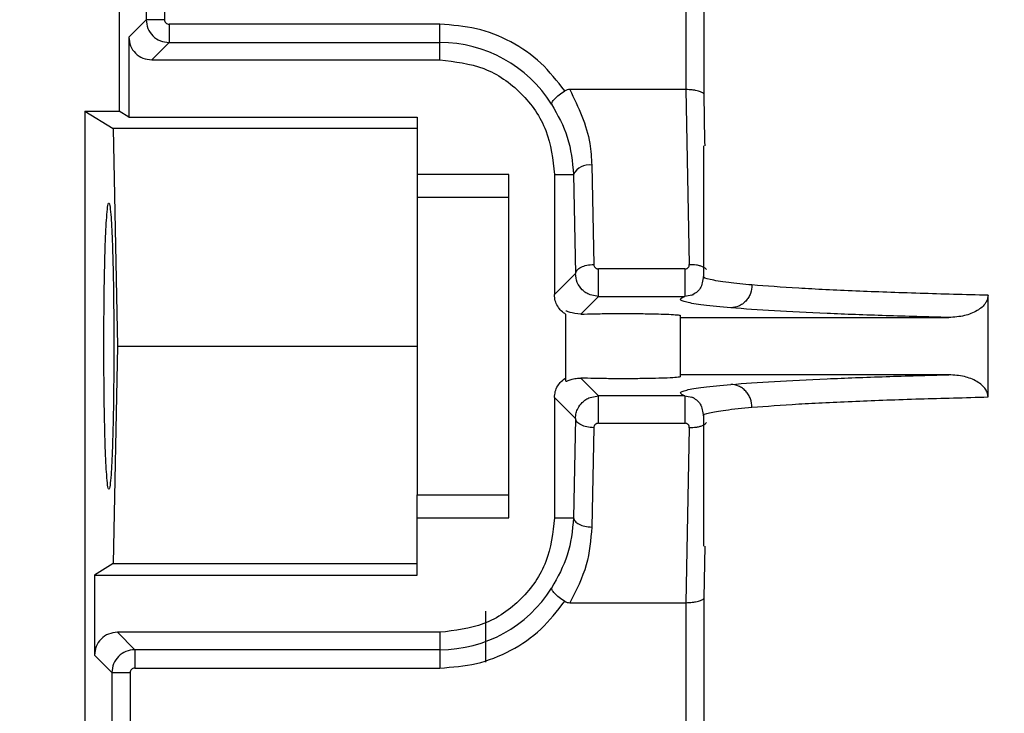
# Model space of a CAD drawing. Header units: inches. Extents: x 170 to 312, y 215 to 248.
# Tile 94 of 256: x 176.5076 to 176.6134, y 244.0314 to 244.1059. Entities that reach past the tile are written whole.
import ezdxf

# ---------------------------------------------------------------- set-up
doc = ezdxf.new("R2010")
doc.units = ezdxf.units.IN
doc.header["$LTSCALE"] = 0.25
doc.header["$MEASUREMENT"] = 0
doc.layers.add('ANNOTATIONS', color=1, linetype='Continuous')
doc.layers.add('STANDARD MOTOR LH', color=7, linetype='Continuous')
doc.styles.add('ARIAL', font='arial.ttf', dxfattribs={"height": 0.09375})
doc.dimstyles.new('STANDARD$0', dxfattribs={"dimtxt": 0.09375, "dimasz": 0.09375, "dimexe": 0.03125, "dimexo": 0.046875, "dimgap": 0.09, "dimtad": 0, "dimtih": 1, "dimtoh": 1, "dimdec": 4, "dimzin": 0, "dimdsep": 46, "dimtxsty": 'ARIAL', "dimcen": 0.09, "dimadec": 0, "dimazin": 0, "dimtfac": 1, "dimtdec": 4, "dimtofl": 0, "dimtmove": 0, "dimatfit": 1, "dimfxl": 1, "dimtolj": 1, "dimtzin": 0, "dimarcsym": 0})

# ---------------------------------------------------------------- blocks, each defined once
blk = doc.blocks.new('*D21')
at = {"layer": 'ANNOTATIONS', "color": 0, "lineweight": -2, "transparency": 16777216}
for p, q in [((176.2378867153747, 244.6685519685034), (176.2378867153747, 245.2761724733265)), ((177.4385740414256, 243.2752990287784), (177.4385740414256, 245.2761724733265)), ((176.3316367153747, 245.2449224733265), (176.6571342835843, 245.2449224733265)), ((177.3448240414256, 245.2449224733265), (177.0193264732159, 245.2449224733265))]:
    blk.add_line(p, q, dxfattribs=at)
at = {"layer": 'ANNOTATIONS', "color": 0, "transparency": 16777216}
for points in [[(176.3316367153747, 245.2605474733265), (176.3316367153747, 245.2292974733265), (176.2378867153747, 245.2449224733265)], [(177.3448240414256, 245.2605474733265), (177.3448240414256, 245.2292974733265), (177.4385740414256, 245.2449224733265)]]:
    blk.add_solid(points, dxfattribs=at)
at = {"layer": 'defpoints', "color": 0, "transparency": 16777216}
for p in [(176.2378867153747, 245.2449224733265), (176.2378867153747, 244.6216769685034), (177.4385740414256, 243.2284240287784)]:
    blk.add_point(p, dxfattribs=at)
at = {"layer": 'ANNOTATIONS', "color": 0, "transparency": 16777216, "insert": (176.8382303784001, 245.2449224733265), "char_height": 0.09375, "attachment_point": 5, "style": 'ARIAL'}
blk.add_mtext('\\A1;20"', dxfattribs=at)
blk = doc.blocks.new('*D22')
at = {"layer": 'ANNOTATIONS', "color": 0, "lineweight": -2, "transparency": 16777216}
for p, q in [((176.3760740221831, 244.2732890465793), (176.3760740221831, 244.8424586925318)), ((177.4385740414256, 243.2752990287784), (177.4385740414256, 244.8424586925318)), ((176.4698240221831, 244.8112086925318), (176.6222140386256, 244.8112086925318)), ((177.3448240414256, 244.8112086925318), (177.192434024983, 244.8112086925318))]:
    blk.add_line(p, q, dxfattribs=at)
at = {"layer": 'ANNOTATIONS', "color": 0, "transparency": 16777216}
for points in [[(176.4698240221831, 244.8268336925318), (176.4698240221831, 244.7955836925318), (176.3760740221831, 244.8112086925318)], [(177.3448240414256, 244.8268336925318), (177.3448240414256, 244.7955836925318), (177.4385740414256, 244.8112086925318)]]:
    blk.add_solid(points, dxfattribs=at)
at = {"layer": 'defpoints', "color": 0, "transparency": 16777216}
for p in [(177.4385740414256, 244.8112086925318), (176.3760740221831, 244.2264140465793), (177.4385740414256, 243.2284240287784)]:
    blk.add_point(p, dxfattribs=at)
at = {"layer": 'ANNOTATIONS', "color": 0, "transparency": 16777216, "insert": (176.9073240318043, 244.8112086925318), "char_height": 0.09375, "attachment_point": 5, "style": 'ARIAL'}
blk.add_mtext('\\A1;17 3/8"', dxfattribs=at)

msp = doc.modelspace()

# ---------------------------------------------------------------- linework, layer by layer
at = {"layer": 'STANDARD MOTOR LH'}
for p, q in [((176.5182925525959, 244.2099852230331), (176.5182925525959, 244.096055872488)), ((176.5211906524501, 244.1754655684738), (176.5211906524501, 244.1059047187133)), ((176.5231579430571, 244.1754655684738), (176.5231579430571, 244.1059047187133)), ((176.5791435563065, 244.1754655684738), (176.5791377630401, 244.0983942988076)), ((176.5811100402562, 244.097866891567), (176.5811100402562, 244.1754655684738)), ((176.5211906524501, 244.1059047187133), (176.5193236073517, 244.1040379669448)), ((176.5231579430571, 244.1059047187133), (176.5211906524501, 244.1059047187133)), ((176.5527413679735, 244.1054130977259), (176.523649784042, 244.1054130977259)), ((176.5527413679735, 244.101578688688), (176.5527413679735, 244.1054130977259)), ((176.5193236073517, 244.1040379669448), (176.5193236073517, 244.0954269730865)), ((176.523649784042, 244.1034460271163), (176.5217827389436, 244.101578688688)), ((176.523649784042, 244.1034460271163), (176.5527413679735, 244.1034460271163)), ((176.5217827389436, 244.101578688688), (176.5527413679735, 244.101578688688)), ((176.5791377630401, 244.0983942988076), (176.5666894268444, 244.0983942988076)), ((176.5791377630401, 244.0983942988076), (176.5795215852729, 244.0795977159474)), ((176.581206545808, 244.0928069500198), (176.5811100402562, 244.097866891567)), ((176.5146015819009, 244.096055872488), (176.5146015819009, 243.9834687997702)), ((176.5146015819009, 244.096055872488), (176.5176506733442, 244.0941967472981)), ((176.5146015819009, 244.096055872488), (176.5182925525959, 244.096055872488)), ((176.5193236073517, 244.0954269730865), (176.5182925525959, 244.096055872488)), ((176.5193236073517, 244.0954269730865), (176.5502806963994, 244.0954269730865)), ((176.5502806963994, 244.0954269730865), (176.5502806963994, 244.0867954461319)), ((176.5176506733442, 244.0941967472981), (176.518121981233, 244.0708206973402)), ((176.5502806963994, 244.0941967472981), (176.5176506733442, 244.0941967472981)), ((176.5812154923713, 244.0923370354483), (176.581206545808, 244.0928069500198)), ((176.5810386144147, 244.0923370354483), (176.5810386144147, 244.0783340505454)), ((176.5690519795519, 244.0902596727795), (176.5692670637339, 244.0795953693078)), ((176.5601232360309, 244.0892758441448), (176.5502806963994, 244.0892758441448)), ((176.5601232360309, 244.0523661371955), (176.5601232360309, 244.0892758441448)), ((176.5650445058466, 244.0892758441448), (176.5650445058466, 244.0763558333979)), ((176.5650445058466, 244.0892758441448), (176.5670846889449, 244.0892758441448)), ((176.5670846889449, 244.0892758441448), (176.5672996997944, 244.0786109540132)), ((176.5601232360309, 244.0867954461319), (176.5502806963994, 244.0867954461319)), ((176.5790565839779, 244.0791131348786), (176.569768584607, 244.0791131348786)), ((176.5672996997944, 244.0786109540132), (176.5650445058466, 244.0763558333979)), ((176.569768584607, 244.0761616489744), (176.5678624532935, 244.0742555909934)), ((176.569768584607, 244.0761616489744), (176.5688582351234, 244.0763364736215)), ((176.569768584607, 244.0761616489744), (176.5790565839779, 244.0761616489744)), ((176.5799762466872, 244.0763388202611), (176.5790565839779, 244.0761616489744)), ((176.6116123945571, 244.0653547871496), (176.6116123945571, 244.0762871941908)), ((176.5662748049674, 244.0670619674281), (176.5662748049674, 244.074225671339)), ((176.5785779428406, 244.0675301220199), (176.5785779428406, 244.0741112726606)), ((176.5785779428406, 244.073896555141), (176.6074110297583, 244.073896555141)), ((176.518121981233, 244.0708206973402), (176.5176506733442, 244.0474446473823)), ((176.518121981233, 244.0708206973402), (176.5502806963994, 244.0708206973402)), ((176.5678624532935, 244.067386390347), (176.569768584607, 244.0654803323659)), ((176.6074110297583, 244.0677448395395), (176.5785779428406, 244.0677448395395)), ((176.5650445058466, 244.0652861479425), (176.5650445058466, 244.0523661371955)), ((176.5650445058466, 244.0652861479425), (176.5672996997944, 244.0630304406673)), ((176.5688584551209, 244.0653055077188), (176.569768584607, 244.0654803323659)), ((176.5790565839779, 244.0654803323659), (176.569768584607, 244.0654803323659)), ((176.5790565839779, 244.0654803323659), (176.5799763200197, 244.0653031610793)), ((176.5672996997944, 244.0630304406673), (176.5670846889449, 244.0523661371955)), ((176.5810386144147, 244.0633061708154), (176.5810386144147, 244.049304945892)), ((176.5692670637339, 244.0620466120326), (176.5690519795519, 244.051381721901)), ((176.569768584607, 244.0625288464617), (176.5790565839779, 244.0625288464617)), ((176.5795215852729, 244.0620436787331), (176.5791377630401, 244.0432476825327)), ((176.5502806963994, 244.046214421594), (176.5502806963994, 244.0548465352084)), ((176.5502806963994, 244.0548465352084), (176.5601232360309, 244.0548465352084)), ((176.5502806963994, 244.0523661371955), (176.5601232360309, 244.0523661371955)), ((176.5650445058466, 244.0523661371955), (176.5670846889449, 244.0523661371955)), ((176.5811100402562, 244.0437750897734), (176.5812154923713, 244.049304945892)), ((176.5176506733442, 244.0474446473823), (176.5156327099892, 244.046214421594)), ((176.5176506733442, 244.0474446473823), (176.5502806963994, 244.0474446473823)), ((176.5156327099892, 244.046214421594), (176.5156327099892, 244.0376040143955)), ((176.5156327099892, 244.046214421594), (176.5502806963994, 244.046214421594)), ((176.5666894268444, 244.0432476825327), (176.5791377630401, 244.0432476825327)), ((176.5791377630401, 244.0432476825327), (176.5791435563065, 244.0166291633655)), ((176.5811100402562, 244.0166291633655), (176.5811100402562, 244.0437750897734)), ((176.5576625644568, 244.0368489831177), (176.5576625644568, 244.0423547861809)), ((176.5180918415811, 244.0400632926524), (176.5199588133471, 244.0381959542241)), ((176.5527413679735, 244.0400632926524), (176.5180918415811, 244.0400632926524)), ((176.5527413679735, 244.0400632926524), (176.5527413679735, 244.0362288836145)), ((176.5156327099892, 244.0376040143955), (176.5174996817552, 244.0357366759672)), ((176.5527413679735, 244.0381959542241), (176.5199588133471, 244.0381959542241)), ((176.5174996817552, 244.0357366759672), (176.5174996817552, 243.9834687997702)), ((176.5174996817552, 244.0357366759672), (176.5194670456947, 244.0357366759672)), ((176.5194670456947, 244.0357366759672), (176.5194670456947, 243.9834687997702)), ((176.5199588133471, 244.0362288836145), (176.5527413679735, 244.0362288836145))]:
    msp.add_line(p, q, dxfattribs=at)
for centre, radius, start, end in [((176.5527413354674, 244.0892756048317), 0.0141701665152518, 32.16558920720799, 90), ((176.5687280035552, 244.0884486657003), 0.001839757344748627, 79.8574891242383, 153.281155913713), ((176.5527413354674, 244.0523661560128), 0.01417016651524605, 270, 327.8344107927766)]:
    msp.add_arc(centre, radius, start, end, dxfattribs=at)
for points, knots in [([(176.5211906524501, 244.1059047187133), (176.521227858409, 244.1055827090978), (176.5213022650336, 244.1049387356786), (176.5218709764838, 244.1041263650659), (176.5226834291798, 244.1035574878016), (176.5233276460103, 244.1034831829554), (176.523649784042, 244.1034460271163)], [0, 0, 0, 0, 0.2499754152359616, 0.4999152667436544, 0.7499346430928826, 0.9999999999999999, 0.9999999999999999, 0.9999999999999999, 0.9999999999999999]), ([(176.5231579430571, 244.1059047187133), (176.5231650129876, 244.1058399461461), (176.523179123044, 244.1057106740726), (176.5232940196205, 244.1055496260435), (176.5234550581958, 244.1054337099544), (176.5235844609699, 244.10542001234), (176.523649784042, 244.1054130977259)], [0, 0, 0, 0, 0.2505282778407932, 0.5000004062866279, 0.7475980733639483, 1, 1, 1, 1]), ([(176.523649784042, 244.1054130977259), (176.523649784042, 244.1051608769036), (176.523649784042, 244.1046563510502), (176.523649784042, 244.104014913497), (176.523649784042, 244.1035575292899), (176.523649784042, 244.1034831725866), (176.523649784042, 244.1034460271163)], [0, 0, 0, 0, 0.2500259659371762, 0.5001354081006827, 0.7502887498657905, 1, 1, 1, 1]), ([(176.566154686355, 244.0982476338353), (176.5653429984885, 244.0992932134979), (176.5637196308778, 244.1013843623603), (176.5604119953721, 244.1036348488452), (176.5567023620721, 244.1051325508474), (176.5540617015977, 244.1053195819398), (176.5527413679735, 244.1054130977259)], [0, 0, 0, 0, 0.2500016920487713, 0.5000008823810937, 0.7499997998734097, 1, 1, 1, 1]), ([(176.5193236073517, 244.1040379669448), (176.5193605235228, 244.1037155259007), (176.519434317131, 244.1030709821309), (176.5200033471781, 244.1022584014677), (176.5208158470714, 244.1016894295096), (176.5214604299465, 244.101615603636), (176.5217827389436, 244.101578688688)], [0, 0, 0, 0, 0.2501211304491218, 0.4999798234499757, 0.749976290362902, 1, 1, 1, 1]), ([(176.5527413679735, 244.101578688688), (176.5543535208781, 244.1013938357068), (176.5575778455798, 244.1010241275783), (176.5616446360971, 244.0981789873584), (176.5644895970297, 244.0941122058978), (176.5648595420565, 244.0908879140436), (176.5650445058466, 244.0892758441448)], [0, 0, 0, 0, 0.2499978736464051, 0.4999986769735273, 0.750011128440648, 1, 1, 1, 1]), ([(176.5647365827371, 244.0968191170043), (176.5647367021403, 244.0968859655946), (176.564736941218, 244.0970198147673), (176.5650378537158, 244.0973857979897), (176.565524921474, 244.0978172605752), (176.5659471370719, 244.0981057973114), (176.566154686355, 244.0982476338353)], [0, 0, 0, 0, 0.2493850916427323, 0.4993372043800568, 0.7538882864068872, 1, 1, 1, 1]), ([(176.5666894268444, 244.0983942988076), (176.5665919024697, 244.0983888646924), (176.5664029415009, 244.0983783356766), (176.5662356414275, 244.0982902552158), (176.566154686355, 244.0982476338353)], [0, 0, 0, 0, 0.5161085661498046, 0.9999999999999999, 0.9999999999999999, 0.9999999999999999, 0.9999999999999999]), ([(176.5666894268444, 244.0983942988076), (176.5675978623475, 244.0964929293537), (176.5688549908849, 244.0938617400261), (176.569009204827, 244.0910418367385), (176.5690519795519, 244.0902596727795)], [0, 0, 0, 0, 0.7226273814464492, 1, 1, 1, 1]), ([(176.5811100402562, 244.097866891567), (176.5810926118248, 244.0979078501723), (176.5810600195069, 244.0979844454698), (176.5808701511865, 244.0981073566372), (176.5805814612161, 244.0982196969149), (176.5802048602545, 244.0983019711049), (176.5797503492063, 244.0983721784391), (176.5793779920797, 244.0983856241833), (176.5791377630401, 244.0983942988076)], [0, 0, 0, 0, 0.1555432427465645, 0.290876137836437, 0.4995439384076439, 0.6364959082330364, 0.7654825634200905, 1, 1, 1, 1]), ([(176.5647365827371, 244.0968191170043), (176.5653836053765, 244.0956561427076), (176.5667149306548, 244.0932631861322), (176.5669591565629, 244.0906295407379), (176.5670846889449, 244.0892758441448)], [0, 0, 0, 0, 0.4859989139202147, 1, 1, 1, 1]), ([(176.5166423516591, 244.0708206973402), (176.5166497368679, 244.0727809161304), (176.5166609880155, 244.0757672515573), (176.5167282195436, 244.0793414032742), (176.5168109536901, 244.0822696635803), (176.5169216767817, 244.084532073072), (176.5170542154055, 244.0859131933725), (176.5171793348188, 244.0863532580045), (176.5173045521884, 244.0859130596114), (176.5174370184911, 244.0845320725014), (176.5175479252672, 244.0822696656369), (176.5176304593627, 244.07934140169), (176.517697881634, 244.0757672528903), (176.5177090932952, 244.0727809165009), (176.5177164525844, 244.0708206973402)], [0, 0, 0, 0, 0.1212330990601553, 0.1846950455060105, 0.2498688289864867, 0.3548210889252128, 0.4224296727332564, 0.5000120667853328, 0.5775702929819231, 0.6451788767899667, 0.7501311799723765, 0.8153049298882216, 0.8787669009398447, 1, 1, 1, 1]), ([(176.5502806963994, 244.0867954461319), (176.5502806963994, 244.0864699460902), (176.5502806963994, 244.0858189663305), (176.5502806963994, 244.0820884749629), (176.5502806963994, 244.0769096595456), (176.5502806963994, 244.0708208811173), (176.5502806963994, 244.0647321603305), (176.5502806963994, 244.0595535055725), (176.5502806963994, 244.055823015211), (176.5502806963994, 244.0551720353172), (176.5502806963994, 244.0548465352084)], [0, 0, 0, 0, 0.1250078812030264, 0.2500079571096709, 0.3749972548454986, 0.5000059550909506, 0.6250027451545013, 0.749992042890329, 0.8749921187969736, 1, 1, 1, 1]), ([(176.5672996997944, 244.0786109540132), (176.5673357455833, 244.0787376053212), (176.5674078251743, 244.0789908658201), (176.5678658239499, 244.0793121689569), (176.5685082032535, 244.0795412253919), (176.5690141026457, 244.079577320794), (176.5692670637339, 244.0795953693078)], [0, 0, 0, 0, 0.2500101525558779, 0.4999371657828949, 0.7499573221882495, 1, 1, 1, 1]), ([(176.5692670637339, 244.0795953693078), (176.5692749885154, 244.0795323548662), (176.5692905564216, 244.0794085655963), (176.5693890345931, 244.0792749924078), (176.5694889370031, 244.079192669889), (176.5695745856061, 244.0791468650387), (176.5696688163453, 244.0791184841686), (176.5697349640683, 244.0791149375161), (176.569768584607, 244.0791131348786)], [0, 0, 0, 0, 0.2626240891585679, 0.5159141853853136, 0.641607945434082, 0.7607270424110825, 0.8783860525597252, 1, 1, 1, 1]), ([(176.569768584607, 244.0761616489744), (176.569768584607, 244.0761800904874), (176.569768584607, 244.0762169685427), (176.569768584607, 244.0764330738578), (176.569768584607, 244.0767525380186), (176.569768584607, 244.0771636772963), (176.569768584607, 244.0776394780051), (176.569768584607, 244.0781454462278), (176.569768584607, 244.0786555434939), (176.569768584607, 244.0789605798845), (176.569768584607, 244.0791131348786)], [0, 0, 0, 0, 0.1250047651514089, 0.2499758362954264, 0.3749368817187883, 0.5000830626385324, 0.6248986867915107, 0.7500256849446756, 0.8749826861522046, 0.9999999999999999, 0.9999999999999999, 0.9999999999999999, 0.9999999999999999]), ([(176.5790565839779, 244.0791131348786), (176.5790899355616, 244.0791151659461), (176.5791552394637, 244.0791191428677), (176.5792479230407, 244.0791472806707), (176.5793309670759, 244.0791932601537), (176.5794264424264, 244.0792751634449), (176.5795148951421, 244.0794117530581), (176.5795193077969, 244.07953440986), (176.5795215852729, 244.0795977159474)], [0, 0, 0, 0, 0.1227199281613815, 0.2402911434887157, 0.3586369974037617, 0.483293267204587, 0.7333153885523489, 1, 1, 1, 1]), ([(176.5790565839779, 244.0791131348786), (176.5790565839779, 244.0789605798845), (176.5790565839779, 244.0786555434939), (176.5790565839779, 244.0781454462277), (176.5790565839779, 244.0776394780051), (176.5790565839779, 244.0771636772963), (176.5790565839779, 244.0767525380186), (176.5790565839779, 244.0764330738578), (176.5790565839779, 244.0762169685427), (176.5790565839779, 244.0761800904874), (176.5790565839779, 244.0761616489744)], [0, 0, 0, 0, 0.1250173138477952, 0.2499743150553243, 0.3751013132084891, 0.4999169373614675, 0.6250631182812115, 0.7500241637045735, 0.874995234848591, 0.9999999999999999, 0.9999999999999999, 0.9999999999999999, 0.9999999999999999]), ([(176.5795215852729, 244.0795977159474), (176.5797827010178, 244.0795959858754), (176.5801856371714, 244.0795933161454), (176.5806659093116, 244.0794791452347), (176.5809883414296, 244.0793523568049), (176.5812308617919, 244.0792029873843), (176.5813222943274, 244.0790881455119), (176.5813617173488, 244.0790386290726)], [0, 0, 0, 0, 0.3247943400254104, 0.5012006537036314, 0.6819618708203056, 0.8628713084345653, 0.9999999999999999, 0.9999999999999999, 0.9999999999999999, 0.9999999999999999]), ([(176.5688582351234, 244.0763364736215), (176.5687096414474, 244.0764053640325), (176.5684074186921, 244.0765454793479), (176.5679019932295, 244.0769632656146), (176.5674144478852, 244.0776477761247), (176.567337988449, 244.0782895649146), (176.5672996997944, 244.0786109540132)], [0, 0, 0, 0, 0.1672285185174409, 0.340123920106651, 0.6695533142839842, 1, 1, 1, 1]), ([(176.5810386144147, 244.0783352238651), (176.5809700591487, 244.0778572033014), (176.5808317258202, 244.0768926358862), (176.5801265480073, 244.0764761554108), (176.5797708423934, 244.0762660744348)], [0, 0, 0, 0, 0.4955802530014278, 1, 1, 1, 1]), ([(176.5862574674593, 244.0773918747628), (176.5853630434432, 244.0774769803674), (176.5833704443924, 244.0776665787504), (176.5816666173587, 244.077971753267), (176.5808878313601, 244.0782034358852), (176.5810730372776, 244.0783232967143), (176.581089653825, 244.0783340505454)], [0, 0, 0, 0, 0.2810953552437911, 0.6262246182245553, 0.9664651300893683, 0.9999999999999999, 0.9999999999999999, 0.9999999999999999, 0.9999999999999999]), ([(176.5862574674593, 244.0773918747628), (176.5862237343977, 244.0770850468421), (176.5861718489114, 244.0766131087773), (176.5858865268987, 244.0760443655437), (176.585593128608, 244.0756522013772), (176.5852312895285, 244.0753343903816), (176.5847057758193, 244.075025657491), (176.5842700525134, 244.0749696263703), (176.583986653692, 244.0749331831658)], [0, 0, 0, 0, 0.2395527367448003, 0.3684607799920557, 0.4999479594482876, 0.631528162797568, 0.7603422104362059, 1, 1, 1, 1]), ([(176.6116123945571, 244.0762871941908), (176.6091225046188, 244.0763516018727), (176.6039781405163, 244.076484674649), (176.5971331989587, 244.0767396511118), (176.5908694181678, 244.0770401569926), (176.5878236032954, 244.0772724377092), (176.5862574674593, 244.0773918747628)], [0, 0, 0, 0, 0.227465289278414, 0.4699662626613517, 0.7274605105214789, 1, 1, 1, 1]), ([(176.5662748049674, 244.074225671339), (176.5661003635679, 244.0743440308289), (176.5657523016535, 244.0745801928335), (176.5653645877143, 244.0750943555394), (176.5650945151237, 244.0756934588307), (176.5650612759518, 244.076133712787), (176.5650445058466, 244.0763558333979)], [0, 0, 0, 0, 0.2446121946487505, 0.4880732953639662, 0.7417184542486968, 1, 1, 1, 1]), ([(176.583986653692, 244.0749331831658), (176.5829348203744, 244.0750311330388), (176.5808311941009, 244.0752270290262), (176.579092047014, 244.0755353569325), (176.5783359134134, 244.0758491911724), (176.5788163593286, 244.0760574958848), (176.5790565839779, 244.0761616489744)], [0, 0, 0, 0, 0.2500005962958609, 0.4999915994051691, 0.749994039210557, 1, 1, 1, 1]), ([(176.6116123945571, 244.0762871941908), (176.6115989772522, 244.0761447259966), (176.6115713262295, 244.0758511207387), (176.6113419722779, 244.0754107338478), (176.610962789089, 244.0749853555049), (176.610224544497, 244.0744708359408), (176.6090235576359, 244.0740038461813), (176.6079769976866, 244.0739342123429), (176.6074110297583, 244.073896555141)], [0, 0, 0, 0, 0.08103352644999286, 0.166997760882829, 0.2776752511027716, 0.4038083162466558, 0.6775861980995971, 1, 1, 1, 1]), ([(176.5678624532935, 244.0742555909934), (176.567432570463, 244.0743054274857), (176.5667624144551, 244.0743831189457), (176.5663415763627, 244.0746039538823), (176.5662966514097, 244.0745874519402), (176.5662748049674, 244.0745794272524)], [0, 0, 0, 0, 0.478923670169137, 0.7466071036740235, 1, 1, 1, 1]), ([(176.6074110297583, 244.073896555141), (176.6051086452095, 244.0739596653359), (176.6003644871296, 244.0740897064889), (176.5940685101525, 244.0743300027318), (176.5883081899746, 244.0746105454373), (176.5854521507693, 244.0748237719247), (176.583986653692, 244.0749331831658)], [0, 0, 0, 0, 0.229207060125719, 0.4722905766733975, 0.7292205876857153, 1, 1, 1, 1]), ([(176.5678624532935, 244.0742555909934), (176.5683295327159, 244.0742707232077), (176.5692525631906, 244.0743006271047), (176.5710239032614, 244.0743232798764), (176.5728436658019, 244.07432947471), (176.5746418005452, 244.0743146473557), (176.5761862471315, 244.0742853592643), (176.5774146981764, 244.074241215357), (176.5783616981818, 244.0741842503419), (176.5785007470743, 244.0741373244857), (176.5785779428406, 244.0741112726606)], [0, 0, 0, 0, 0.1284302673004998, 0.2538006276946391, 0.3761786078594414, 0.4955461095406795, 0.6227115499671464, 0.7298097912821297, 0.8499985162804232, 1, 1, 1, 1]), ([(176.5177164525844, 244.0708206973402), (176.5177090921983, 244.0688606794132), (176.5176978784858, 244.0658745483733), (176.5176304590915, 244.0623005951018), (176.5175479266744, 244.0593722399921), (176.5174370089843, 244.0571102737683), (176.5173045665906, 244.0557279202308), (176.5171792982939, 244.0552892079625), (176.5170543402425, 244.055727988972), (176.5169216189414, 244.0571093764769), (176.5168109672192, 244.0593722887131), (176.5167282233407, 244.0623004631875), (176.5166609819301, 244.0658742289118), (176.516649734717, 244.0688604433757), (176.5166423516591, 244.0708206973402)], [0, 0, 0, 0, 0.1212228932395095, 0.1846857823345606, 0.2498604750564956, 0.3548142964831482, 0.4224280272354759, 0.4999858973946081, 0.5775678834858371, 0.6451774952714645, 0.7501383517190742, 0.8153130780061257, 0.8787651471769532, 1, 1, 1, 1]), ([(176.5650445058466, 244.0652861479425), (176.5650615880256, 244.0655068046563), (176.5650956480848, 244.0659467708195), (176.5653631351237, 244.0665453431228), (176.5657505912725, 244.0670615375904), (176.5660990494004, 244.0672973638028), (176.5662748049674, 244.0674163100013)], [0, 0, 0, 0, 0.2567030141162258, 0.5118386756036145, 0.7537808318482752, 1, 1, 1, 1]), ([(176.5662748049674, 244.0670619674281), (176.5662955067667, 244.0670552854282), (176.5663380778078, 244.0670415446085), (176.5666770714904, 244.0671928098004), (176.5671739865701, 244.0673578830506), (176.5676339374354, 244.0673769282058), (176.5678624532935, 244.067386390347)], [0, 0, 0, 0, 0.252830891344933, 0.5199197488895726, 0.7614833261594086, 1, 1, 1, 1]), ([(176.5785779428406, 244.0675301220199), (176.5784973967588, 244.0675036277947), (176.5783460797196, 244.0674538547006), (176.5772866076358, 244.0673941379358), (176.5760182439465, 244.0673525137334), (176.5745542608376, 244.0673267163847), (176.5728944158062, 244.0673125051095), (176.5710570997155, 244.0673179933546), (176.5692669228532, 244.067340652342), (176.5683343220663, 244.067371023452), (176.5678624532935, 244.067386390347)], [0, 0, 0, 0, 0.1528546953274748, 0.2871588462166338, 0.402911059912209, 0.4999970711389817, 0.6204160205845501, 0.7438818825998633, 0.8704117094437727, 1, 1, 1, 1]), ([(176.583986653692, 244.0667087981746), (176.5854521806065, 244.0668182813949), (176.5883082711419, 244.0670316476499), (176.5940685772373, 244.0673111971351), (176.6003646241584, 244.0675517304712), (176.6051087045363, 244.0676817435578), (176.6074110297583, 244.0677448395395)], [0, 0, 0, 0, 0.2707806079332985, 0.5277104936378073, 0.7707956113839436, 1, 1, 1, 1]), ([(176.6116123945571, 244.0653547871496), (176.6115988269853, 244.0654982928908), (176.611570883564, 244.0657938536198), (176.6113379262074, 244.0662368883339), (176.610954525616, 244.066663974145), (176.6102089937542, 244.0671789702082), (176.6090100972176, 244.0676403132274), (176.6079687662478, 244.0677083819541), (176.6074110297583, 244.0677448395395)], [0, 0, 0, 0, 0.08161357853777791, 0.1680892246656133, 0.2798705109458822, 0.4067215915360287, 0.6822402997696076, 1, 1, 1, 1]), ([(176.5790565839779, 244.0654803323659), (176.5788163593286, 244.0655844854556), (176.5783359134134, 244.065792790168), (176.579092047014, 244.0661066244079), (176.5808311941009, 244.0664149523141), (176.5829348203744, 244.0666108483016), (176.583986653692, 244.0667087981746)], [0, 0, 0, 0, 0.2500059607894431, 0.5000084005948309, 0.7499994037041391, 1, 1, 1, 1]), ([(176.5862574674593, 244.0642495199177), (176.5862240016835, 244.0645556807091), (176.5861725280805, 244.0650265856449), (176.5858881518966, 244.065594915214), (176.5855953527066, 244.0659869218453), (176.5852337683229, 244.0663052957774), (176.5847076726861, 244.0666158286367), (176.5842708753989, 244.066672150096), (176.583986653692, 244.0667087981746)], [0, 0, 0, 0, 0.2390259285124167, 0.3676450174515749, 0.4990264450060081, 0.6306337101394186, 0.7596552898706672, 1, 1, 1, 1]), ([(176.5672996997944, 244.0630304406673), (176.5673159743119, 244.0632378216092), (176.5673460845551, 244.0636215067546), (176.5675854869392, 244.0642247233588), (176.5679469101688, 244.0647179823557), (176.5684083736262, 244.0650958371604), (176.5687100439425, 244.0652363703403), (176.5688584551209, 244.0653055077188)], [0, 0, 0, 0, 0.2134795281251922, 0.3949684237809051, 0.6606619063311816, 0.8330576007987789, 1, 1, 1, 1]), ([(176.569768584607, 244.0625288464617), (176.569768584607, 244.0626814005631), (176.569768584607, 244.0629864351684), (176.569768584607, 244.0634963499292), (176.569768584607, 244.0640022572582), (176.569768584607, 244.0644781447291), (176.569768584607, 244.0648894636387), (176.569768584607, 244.065208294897), (176.569768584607, 244.0654243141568), (176.569768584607, 244.0654616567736), (176.569768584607, 244.0654803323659)], [0, 0, 0, 0, 0.1250268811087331, 0.2499934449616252, 0.3749859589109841, 0.4999461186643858, 0.625101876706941, 0.7499813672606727, 0.87496200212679, 1, 1, 1, 1]), ([(176.5790565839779, 244.0654803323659), (176.5790565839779, 244.0654616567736), (176.5790565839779, 244.0654243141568), (176.5790565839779, 244.065208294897), (176.5790565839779, 244.0648894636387), (176.5790565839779, 244.0644781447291), (176.5790565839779, 244.0640022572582), (176.5790565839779, 244.0634963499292), (176.5790565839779, 244.0629864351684), (176.5790565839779, 244.0626814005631), (176.5790565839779, 244.0625288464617)], [0, 0, 0, 0, 0.12503799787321, 0.2500186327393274, 0.374898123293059, 0.5000538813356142, 0.6250140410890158, 0.7500065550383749, 0.8749731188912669, 1, 1, 1, 1]), ([(176.5797709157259, 244.0653759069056), (176.5801298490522, 244.0651628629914), (176.5808414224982, 244.0647405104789), (176.580973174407, 244.0637681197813), (176.5810384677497, 244.0632862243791)], [0, 0, 0, 0, 0.5044220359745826, 1, 1, 1, 1]), ([(176.5862574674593, 244.0642495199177), (176.587823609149, 244.0643692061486), (176.5908694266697, 244.0646019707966), (176.5971331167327, 244.0649022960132), (176.6039781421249, 244.0651573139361), (176.609122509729, 244.0652903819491), (176.6116123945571, 244.0653547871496)], [0, 0, 0, 0, 0.2725397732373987, 0.5300327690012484, 0.7725348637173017, 1, 1, 1, 1]), ([(176.5810901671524, 244.0633061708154), (176.5810733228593, 244.0633169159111), (176.5808963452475, 244.0634298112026), (176.5816082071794, 244.0636510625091), (176.5832131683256, 244.0639581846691), (176.5852409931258, 244.0641522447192), (176.5862574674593, 244.0642495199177)], [0, 0, 0, 0, 0.03388529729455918, 0.3560220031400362, 0.6771974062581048, 1, 1, 1, 1]), ([(176.5692670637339, 244.0620466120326), (176.5690141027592, 244.0620646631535), (176.5685082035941, 244.0621007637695), (176.5678658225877, 244.0623297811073), (176.5674078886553, 244.0626511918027), (176.5673357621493, 244.062904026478), (176.5672996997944, 244.0630304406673)], [0, 0, 0, 0, 0.2500665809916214, 0.5001106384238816, 0.7500615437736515, 1, 1, 1, 1]), ([(176.569768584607, 244.0625288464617), (176.5697352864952, 244.0625267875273), (176.5696696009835, 244.0625227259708), (176.5695428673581, 244.0624845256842), (176.5694063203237, 244.0623919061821), (176.5692906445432, 244.0622338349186), (176.5692750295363, 244.0621098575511), (176.5692670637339, 244.0620466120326)], [0, 0, 0, 0, 0.1207480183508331, 0.238193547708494, 0.4831003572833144, 0.7363100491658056, 1, 1, 1, 1]), ([(176.5795215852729, 244.0620436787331), (176.5795191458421, 244.0621066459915), (176.5795143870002, 244.0622294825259), (176.5794263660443, 244.0623652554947), (176.5793321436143, 244.0624489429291), (176.5792490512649, 244.0624947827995), (176.5791559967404, 244.0625228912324), (176.579090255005, 244.0625268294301), (176.5790565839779, 244.0625288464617)], [0, 0, 0, 0, 0.264585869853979, 0.5161541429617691, 0.6402832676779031, 0.7582570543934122, 0.8761862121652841, 1, 1, 1, 1]), ([(176.5813587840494, 244.0625998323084), (176.581320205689, 244.0625515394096), (176.5812295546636, 244.0624380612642), (176.5809881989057, 244.0622897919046), (176.5806660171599, 244.0621620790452), (176.5801856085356, 244.0620481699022), (176.5797826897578, 244.0620454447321), (176.5795215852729, 244.0620436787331)], [0, 0, 0, 0, 0.1344350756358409, 0.3158941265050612, 0.4972766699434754, 0.6742189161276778, 1, 1, 1, 1]), ([(176.5650445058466, 244.0523661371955), (176.5648595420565, 244.0507540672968), (176.5644895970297, 244.0475297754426), (176.5616446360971, 244.043462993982), (176.5575778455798, 244.0406178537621), (176.5543535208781, 244.0402481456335), (176.5527413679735, 244.0400632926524)], [0, 0, 0, 0, 0.249988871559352, 0.5000013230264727, 0.750002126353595, 1, 1, 1, 1]), ([(176.5670846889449, 244.0523661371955), (176.5669587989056, 244.051010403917), (176.5667142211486, 244.0483765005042), (176.5653827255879, 244.0459835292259), (176.5647365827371, 244.0448222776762)], [0, 0, 0, 0, 0.5147239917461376, 1, 1, 1, 1]), ([(176.5670846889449, 244.0523661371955), (176.5671207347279, 244.0522394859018), (176.567192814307, 244.0519862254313), (176.5676508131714, 244.0516649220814), (176.5682931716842, 244.0514358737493), (176.5687990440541, 244.0513997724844), (176.5690519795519, 244.051381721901)], [0, 0, 0, 0, 0.2500161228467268, 0.4999491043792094, 0.7499752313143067, 1, 1, 1, 1]), ([(176.5690519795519, 244.051381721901), (176.568937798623, 244.0500046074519), (176.5687031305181, 244.047174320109), (176.5673725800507, 244.0445798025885), (176.5666894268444, 244.0432476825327)], [0, 0, 0, 0, 0.486563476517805, 1, 1, 1, 1]), ([(176.566154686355, 244.0433937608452), (176.5659471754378, 244.043535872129), (176.5655252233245, 244.0438248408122), (176.5650377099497, 244.044255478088), (176.5647369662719, 244.0446216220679), (176.5647367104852, 244.0447554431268), (176.5647365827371, 244.0448222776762)], [0, 0, 0, 0, 0.2462206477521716, 0.5006643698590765, 0.7506156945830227, 1, 1, 1, 1]), ([(176.5527413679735, 244.0362288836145), (176.5540616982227, 244.0363221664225), (176.5567023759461, 244.0365087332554), (176.5604122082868, 244.0380064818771), (176.5637192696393, 244.0402576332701), (176.5653429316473, 244.0423484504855), (176.566154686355, 244.0433937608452)], [0, 0, 0, 0, 0.2499984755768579, 0.5000002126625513, 0.7500236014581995, 0.9999999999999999, 0.9999999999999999, 0.9999999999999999, 0.9999999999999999]), ([(176.566154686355, 244.0433937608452), (176.5662356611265, 244.0433513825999), (176.5664030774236, 244.0432637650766), (176.5665919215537, 244.043253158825), (176.5666894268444, 244.0432476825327)], [0, 0, 0, 0, 0.4836731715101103, 1, 1, 1, 1]), ([(176.5791377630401, 244.0432476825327), (176.5793779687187, 244.0432561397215), (176.5797503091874, 244.043269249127), (176.5802048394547, 244.0433392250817), (176.5805813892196, 244.043422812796), (176.5808697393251, 244.0435333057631), (176.5810603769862, 244.0436581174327), (176.5810927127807, 244.0437342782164), (176.5811100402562, 244.0437750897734)], [0, 0, 0, 0, 0.2344739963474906, 0.3634558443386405, 0.5004546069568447, 0.7090583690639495, 0.844095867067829, 1, 1, 1, 1]), ([(176.5180918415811, 244.0400632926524), (176.5177695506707, 244.0400260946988), (176.5171251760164, 244.0399517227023), (176.5163119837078, 244.0393836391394), (176.5157436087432, 244.0385706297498), (176.5156696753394, 244.0379262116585), (176.5156327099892, 244.0376040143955)], [0, 0, 0, 0, 0.250088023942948, 0.500015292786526, 0.750016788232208, 1, 1, 1, 1]), ([(176.5199588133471, 244.0381959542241), (176.5196366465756, 244.0381588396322), (176.5189922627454, 244.0380846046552), (176.5181801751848, 244.0375149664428), (176.51761126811, 244.0367026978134), (176.5175368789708, 244.0360586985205), (176.5174996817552, 244.0357366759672)], [0, 0, 0, 0, 0.2500440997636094, 0.5001272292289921, 0.750045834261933, 1, 1, 1, 1]), ([(176.5199588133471, 244.0381959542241), (176.5199588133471, 244.0381588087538), (176.5199588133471, 244.0380844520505), (176.5199588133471, 244.0376270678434), (176.5199588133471, 244.0369856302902), (176.5199588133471, 244.0364811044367), (176.5199588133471, 244.0362288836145)], [0, 0, 0, 0, 0.2497112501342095, 0.4998645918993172, 0.7499740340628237, 1, 1, 1, 1]), ([(176.5199588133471, 244.0362288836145), (176.519893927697, 244.0362218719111), (176.5197645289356, 244.0362078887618), (176.5196039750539, 244.0360923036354), (176.5194873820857, 244.0359317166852), (176.5194738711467, 244.0358021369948), (176.5194670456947, 244.0357366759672)], [0, 0, 0, 0, 0.2506808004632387, 0.4999223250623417, 0.7473709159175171, 1, 1, 1, 1])]:
    msp.add_open_spline(points, degree=3, knots=knots, dxfattribs=at)

# ---------------------------------------------------------------- dimensions: what is measured, and where the dimension line sits
at = {"layer": 'ANNOTATIONS'}
for base, p1, p2, text, picture, middle in [((176.2378867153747, 245.2449224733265), (177.4385740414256, 243.2284240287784), (176.2378867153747, 244.6216769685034), '20"', '*D21', (176.8382303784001, 245.2449224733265)), ((177.4385740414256, 244.8112086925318), (176.3760740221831, 244.2264140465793), (177.4385740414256, 243.2284240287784), '17 3/8"', '*D22', (176.9073240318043, 244.8112086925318))]:
    dim = msp.add_linear_dim(base=base, p1=p1, p2=p2, text=text, dimstyle='STANDARD$0', dxfattribs=at)
    dim.commit()
    dim.dimension.update_dxf_attribs({"geometry": picture, "text_midpoint": middle, "dimtype": 160})

doc.saveas('drawing.dxf')
